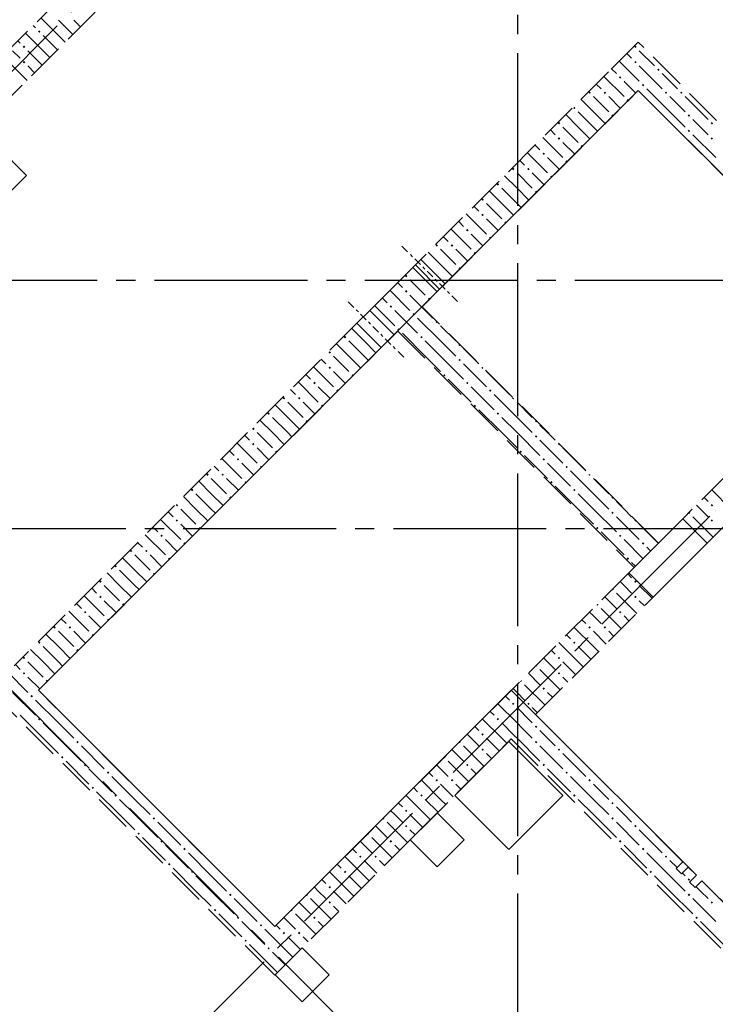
# Model space of a CAD drawing. Header units: millimetres. Extents: x 0 to 42908, y 0 to 59400.
# Tile 12 of 29: x 19218 to 22859, y 22040 to 27195. Entities that reach past the tile are written whole.
import ezdxf

# ---------------------------------------------------------------- set-up
doc = ezdxf.new("R2010")
doc.units = ezdxf.units.MM
doc.linetypes.add('______2', pattern=[270, 200, -70])
doc.linetypes.add('______5', pattern=[1100, 800, -100, 100, -100])
doc.layers.add('ЖБ Перекрытие верхний уровень', color=7, linetype='Continuous', lineweight=25, true_color=0xe0e0ff)
doc.layers.add('ЖБ Стена верхний уровень', color=7, linetype='Continuous', lineweight=25, true_color=0x006e00)
doc.layers.add('Макрос окна_ макрос двери', color=7, linetype='Continuous', lineweight=18)
doc.layers.add('Оси', color=40, linetype='______5', lineweight=18)

msp = doc.modelspace()

# ---------------------------------------------------------------- hatches: boundary and pattern name
at = {"layer": 'ЖБ Стена верхний уровень', "linetype": 'Continuous', "lineweight": 18, "transparency": 33554687}
for points in [[(19314.5, 27133.1), (19321, 27139.6), (19327.4, 27133.1), (19321, 27126.6)], [(19234.5, 27053.1), (19240.9, 27059.6), (19247.4, 27053.1), (19240.9, 27046.6)], [(22434.5, 27053.1), (22440.9, 27059.6), (22447.4, 27053.1), (22440.9, 27046.6)], [(19234.5, 26973.1), (19240.9, 26979.6), (19247.4, 26973.1), (19240.9, 26966.6)], [(22434.5, 26973.1), (22440.9, 26979.6), (22447.4, 26973.1), (22440.9, 26966.6)], [(22554.4, 26933.1), (22560.9, 26939.6), (22567.4, 26933.1), (22560.9, 26926.6)], [(22354.4, 26893.1), (22360.9, 26899.6), (22367.4, 26893.1), (22360.9, 26886.6)], [(22474.5, 26853.1), (22481, 26859.6), (22487.5, 26853.1), (22481, 26846.6)], [(22194.5, 26813.1), (22201, 26819.6), (22207.5, 26813.1), (22201, 26806.6)], [(22274.5, 26813.1), (22281, 26819.6), (22287.5, 26813.1), (22281, 26806.6)], [(22594.5, 26813.1), (22601, 26819.6), (22607.5, 26813.1), (22601, 26806.6)], [(22674.5, 26813.1), (22681, 26819.6), (22687.5, 26813.1), (22681, 26806.6)], [(22394.5, 26773.1), (22401, 26779.6), (22406.2, 26774.3), (22399.7, 26767.8)], [(22114.5, 26733.1), (22121, 26739.6), (22127.4, 26733.1), (22121, 26726.6)], [(22034.5, 26653.1), (22040.9, 26659.6), (22047.4, 26653.1), (22040.9, 26646.6)], [(22314.5, 26693.1), (22321, 26699.6), (22326.2, 26694.3), (22319.7, 26687.8)], [(22714.5, 26693.1), (22721, 26699.6), (22727.4, 26693.1), (22721, 26686.6)], [(22834.5, 26653.1), (22840.9, 26659.6), (22847.4, 26653.1), (22840.9, 26646.6)], [(22714.5, 26613.1), (22721, 26619.6), (22727.4, 26613.1), (22721, 26606.6)], [(22034.5, 26573.1), (22040.9, 26579.6), (22047.4, 26573.1), (22040.9, 26566.6)], [(22834.5, 26573.1), (22840.9, 26579.6), (22847.4, 26573.1), (22840.9, 26566.6)], [(21954.4, 26493.1), (21960.9, 26499.6), (21967.4, 26493.1), (21960.9, 26486.6)], [(22154.4, 26533.1), (22160.9, 26539.6), (22166.2, 26534.3), (22159.7, 26527.8)], [(22074.5, 26453.1), (22081, 26459.6), (22086.2, 26454.3), (22079.7, 26447.9)], [(21794.5, 26413.1), (21801, 26419.6), (21807.5, 26413.1), (21801, 26406.6)], [(21874.5, 26413.1), (21881, 26419.6), (21887.5, 26413.1), (21881, 26406.6)], [(21994.5, 26373.1), (22001, 26379.6), (22006.2, 26374.3), (21999.7, 26367.8)], [(21714.5, 26333.1), (21721, 26339.6), (21727.4, 26333.1), (21721, 26326.6)], [(21914.5, 26293.1), (21921, 26299.6), (21926.2, 26294.3), (21919.7, 26287.8)], [(21634.5, 26253.1), (21640.9, 26259.6), (21647.4, 26253.1), (21640.9, 26246.6)], [(21634.5, 26173.1), (21640.9, 26179.6), (21647.4, 26173.1), (21640.9, 26166.6)], [(21754.4, 26133.1), (21760.9, 26139.6), (21766.2, 26134.3), (21759.7, 26127.8)], [(21554.4, 26093.1), (21560.9, 26099.6), (21567.4, 26093.1), (21560.9, 26086.6)], [(21674.5, 26053.1), (21681, 26059.6), (21686.2, 26054.3), (21679.7, 26047.9)], [(21394.5, 26013.1), (21401, 26019.6), (21407.5, 26013.1), (21401, 26006.6)], [(21474.5, 26013.1), (21481, 26019.6), (21487.5, 26013.1), (21481, 26006.6)], [(21319.2, 25937.9), (21321, 25939.6), (21327.4, 25933.1), (21325.7, 25931.4)], [(21594.5, 25973.1), (21601, 25979.6), (21606.2, 25974.3), (21599.7, 25967.8)], [(21514.5, 25893.1), (21521, 25899.6), (21526.2, 25894.3), (21519.7, 25887.8)], [(21234.5, 25853.1), (21240.9, 25859.6), (21247.4, 25853.1), (21240.9, 25846.6)], [(21234.5, 25773.1), (21239, 25777.7), (21245.5, 25771.2), (21240.9, 25766.6)], [(21239, 25777.7), (21240.9, 25779.6), (21247.4, 25773.1), (21245.5, 25771.2)], [(21354.4, 25733.1), (21360.9, 25739.6), (21366.2, 25734.4), (21359.7, 25727.9)], [(21154.4, 25693.1), (21160.9, 25699.6), (21167.4, 25693.1), (21160.9, 25686.6)], [(21274.5, 25653.1), (21281, 25659.6), (21287.5, 25653.1), (21281, 25646.6)], [(21194.5, 25573.1), (21201, 25579.6), (21207.5, 25573.1), (21201, 25566.6)], [(21394.5, 25613.1), (21399, 25617.7), (21405.5, 25611.2), (21401, 25606.6)], [(20914.5, 25533.1), (20921, 25539.6), (20927.4, 25533.1), (20921, 25526.6)], [(21314.5, 25533.1), (21321, 25539.6), (21327.4, 25533.1), (21321, 25526.6)], [(21514.5, 25493.1), (21519, 25497.7), (21525.5, 25491.2), (21521, 25486.6)], [(20834.5, 25453.1), (20840.9, 25459.6), (20847.4, 25453.1), (20840.9, 25446.6)], [(21514.5, 25413.1), (21521, 25419.6), (21527.4, 25413.1), (21521, 25406.6)], [(20834.5, 25373.1), (20840.9, 25379.6), (20847.4, 25373.1), (20840.9, 25366.6)], [(21634.5, 25373.1), (21639, 25377.7), (21645.5, 25371.2), (21640.9, 25366.6)], [(20954.4, 25333.1), (20960.9, 25339.6), (20966.2, 25334.4), (20959.7, 25327.8)], [(21434.5, 25333.1), (21440.9, 25339.6), (21447.4, 25333.1), (21440.9, 25326.6)], [(20754.4, 25293.1), (20760.9, 25299.6), (20767.4, 25293.1), (20760.9, 25286.6)], [(21554.4, 25293.1), (21560.9, 25299.6), (21567.4, 25293.1), (21560.9, 25286.6)], [(20594.5, 25213.1), (20601, 25219.6), (20607.5, 25213.1), (20601, 25206.6)], [(20674.5, 25213.1), (20681, 25219.6), (20687.5, 25213.1), (20681, 25206.6)], [(20874.5, 25253.1), (20881, 25259.6), (20886.2, 25254.3), (20879.7, 25247.9)], [(21674.5, 25253.1), (21681, 25259.6), (21687.5, 25253.1), (21681, 25246.6)], [(21794.5, 25213.1), (21799, 25217.7), (21805.5, 25211.2), (21801, 25206.6)], [(20794.5, 25173.1), (20801, 25179.6), (20806.2, 25174.3), (20799.7, 25167.8)], [(21594.5, 25173.1), (21601, 25179.6), (21607.5, 25173.1), (21601, 25166.6)], [(20514.5, 25133.1), (20521, 25139.6), (20527.4, 25133.1), (20521, 25126.6)], [(21714.5, 25133.1), (21721, 25139.6), (21727.4, 25133.1), (21721, 25126.6)], [(20434.5, 25053.1), (20440.9, 25059.6), (20447.4, 25053.1), (20440.9, 25046.6)], [(20714.5, 25093.1), (20721, 25099.6), (20726.2, 25094.3), (20719.7, 25087.8)], [(21914.5, 25093.1), (21919, 25097.7), (21925.5, 25091.2), (21921, 25086.6)], [(21914.5, 25013.1), (21921, 25019.6), (21927.4, 25013.1), (21921, 25006.6)], [(20434.5, 24973.1), (20440.9, 24979.6), (20447.4, 24973.1), (20440.9, 24966.6)], [(22034.5, 24973.1), (22039, 24977.7), (22045.5, 24971.2), (22040.9, 24966.6)], [(20554.4, 24933.1), (20560.9, 24939.6), (20566.2, 24934.4), (20559.7, 24927.8)], [(21834.5, 24933.1), (21840.9, 24939.6), (21847.4, 24933.1), (21840.9, 24926.6)], [(20354.4, 24893.1), (20360.9, 24899.6), (20367.4, 24893.1), (20360.9, 24886.6)], [(20474.5, 24853.1), (20481, 24859.6), (20486.2, 24854.3), (20479.7, 24847.9)], [(21954.4, 24893.1), (21960.9, 24899.6), (21967.4, 24893.1), (21960.9, 24886.6)], [(22074.5, 24853.1), (22081, 24859.6), (22087.5, 24853.1), (22081, 24846.6)], [(20194.5, 24813.1), (20201, 24819.6), (20207.5, 24813.1), (20201, 24806.6)], [(20274.5, 24813.1), (20281, 24819.6), (20287.5, 24813.1), (20281, 24806.6)], [(22194.5, 24813.1), (22199, 24817.7), (22205.5, 24811.2), (22201, 24806.6)], [(20394.5, 24773.1), (20401, 24779.6), (20406.2, 24774.3), (20399.7, 24767.8)], [(21994.5, 24773.1), (22001, 24779.6), (22007.5, 24773.1), (22001, 24766.6)], [(20114.5, 24733.1), (20121, 24739.6), (20127.4, 24733.1), (20121, 24726.6)], [(20314.5, 24693.1), (20321, 24699.6), (20326.2, 24694.3), (20319.7, 24687.8)], [(22114.5, 24733.1), (22121, 24739.6), (22127.4, 24733.1), (22121, 24726.6)], [(22314.5, 24693.1), (22319, 24697.7), (22325.5, 24691.2), (22321, 24686.6)], [(20034.5, 24653.1), (20040.9, 24659.6), (20047.4, 24653.1), (20040.9, 24646.6)], [(22834.5, 24653.1), (22840.9, 24659.6), (22847.4, 24653.1), (22840.9, 24646.6)], [(22314.5, 24613.1), (22321, 24619.6), (22327.4, 24613.1), (22321, 24606.6)], [(22723.7, 24616.9), (22727.4, 24613.1), (22721, 24606.6), (22717.2, 24610.4)], [(20034.5, 24573.1), (20040.9, 24579.6), (20047.4, 24573.1), (20040.9, 24566.6)], [(22434.5, 24573.1), (22439, 24577.7), (22445.5, 24571.2), (22440.9, 24566.6)], [(22834.5, 24573.1), (22840.9, 24579.6), (22847.4, 24573.1), (22840.9, 24566.6)], [(19954.4, 24493.1), (19960.9, 24499.6), (19967.4, 24493.1), (19960.9, 24486.6)], [(20154.4, 24533.1), (20160.9, 24539.6), (20166.2, 24534.4), (20159.7, 24527.8)], [(22234.5, 24533.1), (22240.9, 24539.6), (22247.4, 24533.1), (22240.9, 24526.6)], [(22354.4, 24493.1), (22360.9, 24499.6), (22367.4, 24493.1), (22360.9, 24486.6)], [(20074.5, 24453.1), (20081, 24459.6), (20086.2, 24454.3), (20079.7, 24447.9)], [(22474.5, 24453.1), (22481, 24459.6), (22487.5, 24453.1), (22481, 24446.6)], [(19794.5, 24413.1), (19801, 24419.6), (19807.5, 24413.1), (19801, 24406.6)], [(19874.5, 24413.1), (19881, 24419.6), (19887.5, 24413.1), (19881, 24406.6)], [(19714.5, 24333.1), (19721, 24339.6), (19727.4, 24333.1), (19721, 24326.6)], [(19994.5, 24373.1), (20001, 24379.6), (20006.2, 24374.3), (19999.7, 24367.8)], [(22394.5, 24373.1), (22401, 24379.6), (22407.5, 24373.1), (22401, 24366.6)], [(19914.5, 24293.1), (19921, 24299.6), (19926.2, 24294.3), (19919.7, 24287.8)], [(19634.5, 24253.1), (19640.9, 24259.6), (19647.4, 24253.1), (19640.9, 24246.6)], [(22434.5, 24253.1), (22440.9, 24259.6), (22447.4, 24253.1), (22440.9, 24246.6)], [(19634.5, 24173.1), (19640.9, 24179.6), (19647.4, 24173.1), (19640.9, 24166.6)], [(22323.7, 24216.9), (22327.4, 24213.1), (22321, 24206.6), (22317.2, 24210.4)], [(22434.5, 24173.1), (22440.9, 24179.6), (22447.4, 24173.1), (22440.9, 24166.6)], [(19754.4, 24133.1), (19760.9, 24139.6), (19766.2, 24134.4), (19759.7, 24127.9)], [(22243.7, 24136.9), (22247.4, 24133.1), (22240.9, 24126.6), (22237.2, 24130.4)], [(19554.4, 24093.1), (19560.9, 24099.6), (19567.4, 24093.1), (19560.9, 24086.6)], [(22354.4, 24093.1), (22360.9, 24099.6), (22367.4, 24093.1), (22360.9, 24086.6)], [(19674.5, 24053.1), (19681, 24059.6), (19686.2, 24054.3), (19679.7, 24047.9)], [(19394.5, 24013.1), (19401, 24019.6), (19407.5, 24013.1), (19401, 24006.6)], [(19474.5, 24013.1), (19481, 24019.6), (19487.5, 24013.1), (19481, 24006.6)], [(19594.5, 23973.1), (19601, 23979.6), (19606.2, 23974.4), (19599.7, 23967.8)], [(22194.5, 24013.1), (22201, 24019.6), (22207.5, 24013.1), (22201, 24006.6)], [(22274.5, 24013.1), (22281, 24019.6), (22287.5, 24013.1), (22281, 24006.6)], [(19314.5, 23933.1), (19321, 23939.6), (19327.4, 23933.1), (19321, 23926.6)], [(22114.5, 23933.1), (22121, 23939.6), (22127.4, 23933.1), (22121, 23926.6)], [(19514.5, 23893.1), (19521, 23899.6), (19526.2, 23894.3), (19519.7, 23887.9)], [(19234.5, 23853.1), (19240.9, 23859.6), (19247.4, 23853.1), (19240.9, 23846.6)], [(22034.5, 23853.1), (22040.9, 23859.6), (22047.4, 23853.1), (22040.9, 23846.6)], [(19234.5, 23773.1), (19240.9, 23779.6), (19247.4, 23773.1), (19240.9, 23766.6)], [(21923.7, 23816.9), (21927.4, 23813.1), (21921, 23806.6), (21917.2, 23810.4)], [(22034.5, 23773.1), (22040.9, 23779.6), (22047.4, 23773.1), (22040.9, 23766.6)], [(19354.4, 23733.1), (19360.9, 23739.6), (19366.2, 23734.4), (19359.7, 23727.9)], [(21843.7, 23736.9), (21847.4, 23733.1), (21840.9, 23726.6), (21837.2, 23730.4)], [(21954.4, 23693.1), (21960.9, 23699.6), (21967.4, 23693.1), (21960.9, 23686.6)], [(19274.5, 23653.1), (19281, 23659.6), (19287.5, 23653.1), (19281, 23646.6)], [(21794.5, 23613.1), (21801, 23619.6), (21807.5, 23613.1), (21801, 23606.6)], [(21874.5, 23613.1), (21881, 23619.6), (21887.5, 23613.1), (21881, 23606.6)], [(19314.5, 23533.1), (19321, 23539.6), (19327.4, 23533.1), (19321, 23526.6)], [(21714.5, 23533.1), (21721, 23539.6), (21727.4, 23533.1), (21721, 23526.6)], [(21634.5, 23453.1), (21640.9, 23459.6), (21647.4, 23453.1), (21640.9, 23446.6)], [(21914.5, 23493.1), (21921, 23499.6), (21927.4, 23493.1), (21921, 23486.6)], [(19514.5, 23413.1), (19521, 23419.6), (19527.4, 23413.1), (19521, 23406.6)], [(21523.7, 23416.9), (21527.4, 23413.1), (21521, 23406.6), (21517.2, 23410.4)], [(21914.5, 23413.1), (21921, 23419.6), (21927.4, 23413.1), (21921, 23406.6)], [(21634.5, 23373.1), (21640.9, 23379.6), (21647.4, 23373.1), (21640.9, 23366.6)], [(22034.5, 23373.1), (22040.9, 23379.6), (22047.4, 23373.1), (22040.9, 23366.6)], [(19434.5, 23333.1), (19440.9, 23339.6), (19447.4, 23333.1), (19440.9, 23326.6)], [(21443.7, 23336.9), (21447.4, 23333.1), (21440.9, 23326.6), (21437.2, 23330.4)], [(19554.4, 23293.1), (19560.9, 23299.6), (19567.4, 23293.1), (19560.9, 23286.6)], [(19674.5, 23253.1), (19681, 23259.6), (19687.5, 23253.1), (19681, 23246.6)], [(21554.4, 23293.1), (21560.9, 23299.6), (21567.4, 23293.1), (21560.9, 23286.6)], [(21954.4, 23293.1), (21960.9, 23299.6), (21967.4, 23293.1), (21960.9, 23286.6)], [(22074.5, 23253.1), (22081, 23259.6), (22087.5, 23253.1), (22081, 23246.6)], [(21394.5, 23213.1), (21401, 23219.6), (21407.5, 23213.1), (21401, 23206.6)], [(21474.5, 23213.1), (21481, 23219.6), (21487.5, 23213.1), (21481, 23206.6)], [(22194.5, 23213.1), (22201, 23219.6), (22207.5, 23213.1), (22201, 23206.6)], [(19594.5, 23173.1), (19601, 23179.6), (19607.5, 23173.1), (19601, 23166.6)], [(19714.5, 23133.1), (19721, 23139.6), (19727.4, 23133.1), (19721, 23126.6)], [(21314.5, 23133.1), (21321, 23139.6), (21327.4, 23133.1), (21321, 23126.6)], [(22114.5, 23133.1), (22121, 23139.6), (22127.4, 23133.1), (22121, 23126.6)], [(22314.5, 23093.1), (22321, 23099.6), (22327.4, 23093.1), (22321, 23086.6)], [(21234.5, 23053.1), (21240.9, 23059.6), (21247.4, 23053.1), (21240.9, 23046.6)], [(19914.5, 23013.1), (19921, 23019.6), (19927.4, 23013.1), (19921, 23006.6)], [(21123.7, 23016.9), (21127.4, 23013.1), (21121, 23006.6), (21117.2, 23010.4)], [(22314.5, 23013.1), (22321, 23019.6), (22327.4, 23013.1), (22321, 23006.6)], [(21234.5, 22973.1), (21240.9, 22979.6), (21247.4, 22973.1), (21240.9, 22966.6)], [(22434.5, 22973.1), (22440.9, 22979.6), (22447.4, 22973.1), (22440.9, 22966.6)], [(19834.5, 22933.1), (19840.9, 22939.6), (19847.4, 22933.1), (19840.9, 22926.6)], [(19954.4, 22893.1), (19960.9, 22899.6), (19967.4, 22893.1), (19960.9, 22886.6)], [(21043.7, 22936.9), (21047.4, 22933.1), (21040.9, 22926.6), (21037.2, 22930.4)], [(21154.4, 22893.1), (21160.9, 22899.6), (21167.4, 22893.1), (21160.9, 22886.6)], [(22354.4, 22893.1), (22360.9, 22899.6), (22367.4, 22893.1), (22360.9, 22886.6)], [(20074.5, 22853.1), (20081, 22859.6), (20087.5, 22853.1), (20081, 22846.6)], [(22474.5, 22853.1), (22481, 22859.6), (22487.5, 22853.1), (22481, 22846.6)], [(20994.5, 22813.1), (21001, 22819.6), (21007.5, 22813.1), (21001, 22806.6)], [(21074.5, 22813.1), (21081, 22819.6), (21087.5, 22813.1), (21081, 22806.6)], [(22594.5, 22813.1), (22601, 22819.6), (22607.5, 22813.1), (22601, 22806.6)], [(19994.5, 22773.1), (20001, 22779.6), (20007.5, 22773.1), (20001, 22766.6)], [(20114.5, 22733.1), (20121, 22739.6), (20127.4, 22733.1), (20121, 22726.6)], [(20914.5, 22733.1), (20921, 22739.6), (20927.4, 22733.1), (20921, 22726.6)], [(22514.5, 22733.1), (22521, 22739.6), (22527.4, 22733.1), (22521, 22726.6)], [(22714.5, 22693.1), (22721, 22699.6), (22727.4, 22693.1), (22721, 22686.6)], [(20834.5, 22653.1), (20840.9, 22659.6), (20847.4, 22653.1), (20840.9, 22646.6)], [(20314.5, 22613.1), (20321, 22619.6), (20327.4, 22613.1), (20321, 22606.6)], [(20723.7, 22616.9), (20727.4, 22613.1), (20721, 22606.6), (20717.2, 22610.4)], [(22714.5, 22613.1), (22721, 22619.6), (22727.4, 22613.1), (22721, 22606.6)], [(20234.5, 22533.1), (20240.9, 22539.6), (20247.4, 22533.1), (20240.9, 22526.6)], [(20643.7, 22536.9), (20647.4, 22533.1), (20640.9, 22526.6), (20637.2, 22530.4)], [(20834.5, 22573.1), (20840.9, 22579.6), (20847.4, 22573.1), (20840.9, 22566.6)], [(22834.5, 22573.1), (22840.9, 22579.6), (22847.4, 22573.1), (22840.9, 22566.6)], [(20354.4, 22493.1), (20360.9, 22499.6), (20367.4, 22493.1), (20360.9, 22486.6)], [(20754.4, 22493.1), (20760.9, 22499.6), (20767.4, 22493.1), (20760.9, 22486.6)], [(22754.4, 22493.1), (22760.9, 22499.6), (22767.4, 22493.1), (22760.9, 22486.6)], [(20474.5, 22453.1), (20481, 22459.6), (20487.5, 22453.1), (20481, 22446.6)], [(20394.5, 22373.1), (20401, 22379.6), (20407.5, 22373.1), (20401, 22366.6)], [(20594.5, 22413.1), (20601, 22419.6), (20607.5, 22413.1), (20601, 22406.6)], [(20674.5, 22413.1), (20681, 22419.6), (20687.5, 22413.1), (20681, 22406.6)], [(20514.5, 22333.1), (20521, 22339.6), (20527.4, 22333.1), (20521, 22326.6)]]:
    msp.add_hatch(color=7, dxfattribs=at).paths.add_polyline_path(points, flags=16)

# ---------------------------------------------------------------- linework, layer by layer
at = {"layer": 'ЖБ Перекрытие верхний уровень', "color": 7, "linetype": 'Continuous', "lineweight": 18, "transparency": 33554687}
for p, q in [((22455.7, 26823.8), (19316.1, 23684.2)), ((23693.1, 25586.4), (22455.7, 26823.8)), ((19254, 26379.8), (19006.5, 26627.3)), ((18688.3, 25814.1), (19254, 26379.8)), ((19316.1, 23684.2), (20553.6, 22446.8)), ((20553.6, 22446.8), (21791, 23684.2)), ((21791, 23684.2), (21918.3, 23557)), ((21918.3, 23557), (22759.7, 22715.5)), ((21778.7, 23416.7), (21495.8, 23133.9)), ((22061.5, 23133.9), (21778.7, 23416.7)), ((21495.8, 23133.9), (21778.7, 22851.1)), ((21778.7, 22851.1), (22061.5, 23133.9)), ((21403.9, 23042), (21262.5, 22900.6)), ((21545.3, 22900.6), (21403.9, 23042)), ((21262.5, 22900.6), (21403.9, 22759.1)), ((21403.9, 22759.1), (21545.3, 22900.6)), ((22759.7, 22715.5), (22724.4, 22680.2)), ((22752.7, 22651.9), (22788, 22687.2)), ((22788, 22687.2), (23700.2, 21775.1)), ((22724.4, 22680.2), (22752.7, 22651.9)), ((20696.8, 22334.9), (20555.4, 22193.4)), ((20838.2, 22193.4), (20696.8, 22334.9)), ((20555.4, 22193.4), (20696.8, 22052)), ((20696.8, 22052), (20838.2, 22193.4))]:
    msp.add_line(p, q, dxfattribs=at)
at = {"layer": 'ЖБ Стена верхний уровень', "color": 251, "linetype": '______2', "lineweight": 13, "true_color": 0x656565, "transparency": 33554687}
for p, q in [((23650.7, 31526.1), (17435.2, 25310.6)), ((17562.5, 25183.3), (23778, 31398.8)), ((22455.7, 27078.4), (22300.1, 26922.8)), ((23820.4, 25713.6), (22455.7, 27078.4)), ((22300.1, 26922.8), (21317.2, 25939.9)), ((21444.5, 25812.6), (22455.7, 26823.8)), ((22455.7, 26823.8), (23693.1, 25586.4)), ((21444.5, 25812.6), (21317.2, 25939.9)), ((21444.5, 25812.6), (21317.2, 25939.9)), ((21289, 25911.6), (21197, 25819.7)), ((21289, 25911.6), (21416.2, 25784.4)), ((21289, 25911.6), (21416.2, 25784.4)), ((21197, 25819.7), (21069.8, 25692.4)), ((21324.3, 25692.4), (21416.2, 25784.4)), ((21069.8, 25692.4), (21050.3, 25673)), ((22561.7, 24455), (21324.3, 25692.4)), ((21177.6, 25545.7), (21050.3, 25673)), ((20983.1, 25605.8), (19188.9, 23811.5)), ((20983.1, 25605.8), (21110.4, 25478.5)), ((23693.1, 25586.4), (22689, 24582.3)), ((21177.6, 25545.7), (21197, 25565.1)), ((21197, 25565.1), (22434.5, 24327.7)), ((19316.1, 23684.2), (21110.4, 25478.5)), ((22816.3, 24455), (23820.4, 25459.1)), ((22816.3, 24455), (22689, 24582.3)), ((22434.5, 24327.7), (22561.7, 24455)), ((22406.2, 24299.4), (20553.6, 22446.8)), ((22406.2, 24299.4), (22533.5, 24172.1)), ((21918.3, 23557), (22533.5, 24172.1)), ((19061.6, 23684.2), (20426.3, 22319.5)), ((20553.6, 22446.8), (19316.1, 23684.2)), ((22689, 22786.2), (21918.3, 23557)), ((20553.6, 22192.2), (21791, 23429.7)), ((21791, 23429.7), (23572.9, 21647.8)), ((22689, 22786.2), (22653.7, 22750.9)), ((22653.7, 22750.9), (22682, 22722.6)), ((22682, 22722.6), (22717.3, 22757.9)), ((22759.7, 22715.5), (22717.3, 22757.9)), ((22759.7, 22715.5), (22724.4, 22680.2)), ((22752.7, 22651.9), (22788, 22687.2)), ((23700.2, 21775.1), (22788, 22687.2)), ((22724.4, 22680.2), (22752.7, 22651.9)), ((20426.3, 22319.5), (20553.6, 22192.2))]:
    msp.add_line(p, q, dxfattribs=at)
at = {"layer": 'ЖБ Стена верхний уровень', "color": 9, "linetype": 'Continuous', "lineweight": 18, "true_color": 0xc7c7c7, "transparency": 33554687}
for p, q in [((19421, 27113.1), (19329.4, 27204.7)), ((19421, 27193.1), (19496.6, 27117.4)), ((19501, 27193.1), (19536.6, 27157.4)), ((19340.9, 27033.1), (19249.4, 27124.7)), ((19289.4, 27164.7), (19301, 27153.1)), ((19209.4, 27084.7), (19221, 27073.1)), ((19340.9, 27113.1), (19416.6, 27037.4)), ((19421, 27113.1), (19456.6, 27077.4)), ((19221, 26993.1), (19181, 27033.1)), ((19260.9, 27033.1), (19336.6, 26957.4)), ((19340.9, 27033.1), (19376.6, 26997.4)), ((22421, 26993.1), (22395.7, 27018.4)), ((22460.9, 27033.1), (22540.9, 26953.1)), ((19140.9, 26993.1), (19256.6, 26877.4)), ((22355.7, 26978.4), (22460.9, 26873.1)), ((19260.9, 26953.1), (19296.6, 26917.4)), ((22315.7, 26938.4), (22340.9, 26913.1)), ((22460.9, 26953.1), (22581, 26833.1)), ((22621, 26873.1), (22581, 26913.1)), ((22275.7, 26898.4), (22381, 26793.1)), ((22381, 26873.1), (22385.8, 26868.3)), ((22385.8, 26868.3), (22443, 26811.1)), ((22660.9, 26833.1), (22621, 26873.1)), ((22260.9, 26833.1), (22235.7, 26858.4)), ((22621, 26713.1), (22501, 26833.1)), ((22221, 26713.1), (22155.7, 26778.4)), ((22221, 26793.1), (22301, 26713.1)), ((22301, 26793.1), (22363, 26731.1)), ((22621, 26793.1), (22701, 26713.1)), ((22701, 26793.1), (22821, 26673.1)), ((22140.9, 26713.1), (22221, 26633.1)), ((22221, 26713.1), (22283, 26651.1)), ((22621, 26713.1), (22701, 26633.1)), ((22140.9, 26633.1), (22075.7, 26698.4)), ((22781, 26633.1), (22740.9, 26673.1)), ((22021, 26593.1), (21995.7, 26618.4)), ((22060.9, 26633.1), (22140.9, 26553.1)), ((22140.9, 26633.1), (22203, 26571.1)), ((22221, 26633.1), (22243, 26611.1)), ((22821, 26593.1), (22781, 26633.1)), ((21955.7, 26578.4), (22060.9, 26473.1)), ((22060.9, 26553.1), (22123, 26491.1)), ((22740.9, 26593.1), (22860.9, 26473.1)), ((21915.7, 26538.4), (21940.9, 26513.1)), ((21860.9, 26433.1), (21835.7, 26458.4)), ((21875.7, 26498.4), (21981, 26393.1)), ((21981, 26473.1), (22043, 26411.1)), ((21821, 26313.1), (21755.7, 26378.4)), ((21821, 26393.1), (21901, 26313.1)), ((21901, 26393.1), (21963, 26331.1)), ((21740.9, 26233.1), (21675.7, 26298.4)), ((21740.9, 26313.1), (21821, 26233.1)), ((21821, 26313.1), (21883, 26251.1)), ((21621, 26193.1), (21595.7, 26218.4)), ((21660.9, 26233.1), (21740.9, 26153.1)), ((21740.9, 26233.1), (21803, 26171.1)), ((21821, 26233.1), (21843, 26211.1)), ((21515.7, 26138.4), (21540.9, 26113.1)), ((21555.7, 26178.4), (21660.9, 26073.1)), ((21660.9, 26153.1), (21723, 26091.1)), ((21475.7, 26098.4), (21581, 25993.1)), ((21460.9, 26033.1), (21435.7, 26058.4)), ((21581, 26073.1), (21643, 26011.1)), ((21421, 25993.1), (21501, 25913.1)), ((21501, 25993.1), (21563, 25931.1)), ((21421, 25913.1), (21355.7, 25978.4)), ((21340.9, 25833.1), (21275.7, 25898.4)), ((21421, 25913.1), (21483, 25851.1)), ((21260.9, 25833.1), (21340.9, 25753.1)), ((21340.9, 25833.1), (21403, 25771.1)), ((21155.7, 25778.4), (21260.9, 25673.1)), ((21221, 25793.1), (21195.7, 25818.4)), ((21115.7, 25738.4), (21140.9, 25713.1)), ((21260.9, 25753.1), (21381, 25633.1)), ((21075.7, 25698.4), (21181, 25593.1)), ((21181, 25673.1), (21301, 25553.1)), ((21421, 25513.1), (21301, 25633.1)), ((21021, 25513.1), (20955.7, 25578.4)), ((21421, 25593.1), (21501, 25513.1)), ((21340.9, 25433.1), (21221, 25553.1)), ((20940.9, 25433.1), (20875.7, 25498.4)), ((20940.9, 25513.1), (21021, 25433.1)), ((21021, 25513.1), (21083, 25451.1)), ((21340.9, 25513.1), (21421, 25433.1)), ((21421, 25513.1), (21501, 25433.1)), ((21581, 25433.1), (21540.9, 25473.1)), ((20821, 25393.1), (20795.7, 25418.4)), ((20860.9, 25433.1), (20940.9, 25353.1)), ((20940.9, 25433.1), (21003, 25371.1)), ((21021, 25433.1), (21043, 25411.1)), ((21340.9, 25433.1), (21421, 25353.1)), ((21421, 25433.1), (21540.9, 25313.1)), ((21621, 25393.1), (21581, 25433.1)), ((20755.7, 25378.4), (20860.9, 25273.1)), ((21540.9, 25393.1), (21660.9, 25273.1)), ((20715.7, 25338.4), (20740.9, 25313.1)), ((20860.9, 25353.1), (20923, 25291.1)), ((21460.9, 25313.1), (21581, 25193.1)), ((21660.9, 25353.1), (21781, 25233.1)), ((20675.7, 25298.4), (20781, 25193.1)), ((20781, 25273.1), (20843, 25211.1)), ((21581, 25273.1), (21701, 25153.1)), ((20660.9, 25233.1), (20635.7, 25258.4)), ((21821, 25113.1), (21701, 25233.1)), ((20621, 25113.1), (20555.7, 25178.4)), ((20621, 25193.1), (20701, 25113.1)), ((20701, 25193.1), (20763, 25131.1)), ((21821, 25193.1), (21901, 25113.1)), ((20540.9, 25113.1), (20621, 25033.1)), ((20621, 25113.1), (20683, 25051.1)), ((21740.9, 25033.1), (21621, 25153.1)), ((21740.9, 25113.1), (21821, 25033.1)), ((21821, 25113.1), (21901, 25033.1)), ((20540.9, 25033.1), (20475.7, 25098.4)), ((21981, 25033.1), (21940.9, 25073.1)), ((20421, 24993.1), (20395.7, 25018.4)), ((20460.9, 25033.1), (20540.9, 24953.1)), ((20540.9, 25033.1), (20603, 24971.1)), ((20621, 25033.1), (20643, 25011.1)), ((21740.9, 25033.1), (21821, 24953.1)), ((21821, 25033.1), (21940.9, 24913.1)), ((22021, 24993.1), (21981, 25033.1)), ((20355.7, 24978.4), (20460.9, 24873.1)), ((20460.9, 24953.1), (20523, 24891.1)), ((21940.9, 24993.1), (22060.9, 24873.1)), ((22060.9, 24953.1), (22181, 24833.1)), ((20315.7, 24938.4), (20340.9, 24913.1)), ((21860.9, 24913.1), (21981, 24793.1)), ((20260.9, 24833.1), (20235.7, 24858.4)), ((20275.7, 24898.4), (20381, 24793.1)), ((20381, 24873.1), (20443, 24811.1)), ((21981, 24873.1), (22101, 24753.1)), ((22221, 24713.1), (22101, 24833.1)), ((20221, 24713.1), (20155.7, 24778.4)), ((20221, 24793.1), (20301, 24713.1)), ((20301, 24793.1), (20363, 24731.1)), ((22140.9, 24633.1), (22021, 24753.1)), ((22221, 24793.1), (22301, 24713.1)), ((20140.9, 24633.1), (20075.7, 24698.4)), ((20140.9, 24713.1), (20221, 24633.1)), ((20221, 24713.1), (20283, 24651.1)), ((22140.9, 24713.1), (22221, 24633.1)), ((22221, 24713.1), (22301, 24633.1)), ((22940.9, 24633.1), (22840.4, 24733.7)), ((22381, 24633.1), (22340.9, 24673.1)), ((22781, 24633.1), (22760.4, 24653.7)), ((22800.4, 24693.7), (22821, 24673.1)), ((20021, 24593.1), (19995.7, 24618.4)), ((20060.9, 24633.1), (20140.9, 24553.1)), ((20140.9, 24633.1), (20203, 24571.1)), ((20221, 24633.1), (20243, 24611.1)), ((22140.9, 24633.1), (22221, 24553.1)), ((22221, 24633.1), (22340.9, 24513.1)), ((22340.9, 24593.1), (22460.9, 24473.1)), ((22421, 24593.1), (22381, 24633.1)), ((22740.9, 24593.1), (22847.7, 24486.4)), ((22821, 24593.1), (22781, 24633.1)), ((19955.7, 24578.4), (20060.9, 24473.1)), ((20060.9, 24553.1), (20123, 24491.1)), ((22460.9, 24553.1), (22560.4, 24453.7)), ((19875.7, 24498.4), (19981, 24393.1)), ((19915.7, 24538.4), (19940.9, 24513.1)), ((22260.9, 24513.1), (22381, 24393.1)), ((19860.9, 24433.1), (19835.7, 24458.4)), ((19981, 24473.1), (20043, 24411.1)), ((22381, 24473.1), (22480.4, 24373.7)), ((19821, 24393.1), (19901, 24313.1)), ((19901, 24393.1), (19963, 24331.1)), ((22520.4, 24413.7), (22501, 24433.1)), ((19821, 24313.1), (19755.7, 24378.4)), ((22440.4, 24333.7), (22421, 24353.1)), ((19740.9, 24233.1), (19675.7, 24298.4)), ((19740.9, 24313.1), (19821, 24233.1)), ((19821, 24313.1), (19883, 24251.1)), ((22400.4, 24293.7), (22421, 24273.1)), ((19660.9, 24233.1), (19740.9, 24153.1)), ((19740.9, 24233.1), (19803, 24171.1)), ((19821, 24233.1), (19843, 24211.1)), ((22381, 24233.1), (22360.4, 24253.7)), ((22421, 24193.1), (22381, 24233.1)), ((22460.9, 24233.1), (22527.7, 24166.4)), ((19621, 24193.1), (19595.7, 24218.4)), ((22340.9, 24193.1), (22447.7, 24086.4)), ((19515.7, 24138.4), (19540.9, 24113.1)), ((19555.7, 24178.4), (19660.9, 24073.1)), ((19660.9, 24153.1), (19723, 24091.1)), ((22280.4, 24173.7), (22340.9, 24113.1)), ((22460.9, 24153.1), (22487.7, 24126.4)), ((19475.7, 24098.4), (19581, 23993.1)), ((22221, 24073.1), (22200.4, 24093.7)), ((22260.9, 24113.1), (22367.7, 24006.4)), ((19460.9, 24033.1), (19435.7, 24058.4)), ((19581, 24073.1), (19643, 24011.1)), ((22160.4, 24053.7), (22181, 24033.1)), ((22260.9, 24033.1), (22221, 24073.1)), ((22381, 24073.1), (22407.7, 24046.4)), ((19421, 23913.1), (19355.7, 23978.4)), ((19421, 23993.1), (19501, 23913.1)), ((19501, 23993.1), (19563, 23931.1)), ((22080.4, 23973.7), (22101, 23953.1)), ((22221, 23913.1), (22120.4, 24013.7)), ((22221, 23993.1), (22287.7, 23926.4)), ((22301, 23993.1), (22327.7, 23966.4)), ((22140.9, 23833.1), (22040.4, 23933.7)), ((19340.9, 23833.1), (19275.7, 23898.4)), ((19340.9, 23913.1), (19421, 23833.1)), ((19421, 23913.1), (19483, 23851.1)), ((22000.4, 23893.7), (22021, 23873.1)), ((22140.9, 23913.1), (22207.7, 23846.4)), ((22221, 23913.1), (22247.7, 23886.4)), ((19221, 23793.1), (19195.7, 23818.4)), ((19260.9, 23833.1), (19340.9, 23753.1)), ((19340.9, 23833.1), (19403, 23771.1)), ((19421, 23833.1), (19443, 23811.1)), ((21981, 23833.1), (21960.4, 23853.7)), ((22021, 23793.1), (21981, 23833.1)), ((22060.9, 23833.1), (22127.7, 23766.4)), ((22140.9, 23833.1), (22167.7, 23806.4)), ((19155.7, 23778.4), (19260.9, 23673.1)), ((21880.4, 23773.7), (21940.9, 23713.1)), ((21940.9, 23793.1), (22047.7, 23686.4)), ((22060.9, 23753.1), (22087.7, 23726.4)), ((19181, 23673.1), (19301, 23553.1)), ((21821, 23673.1), (21800.4, 23693.7)), ((21860.9, 23633.1), (21821, 23673.1)), ((21860.9, 23713.1), (21967.7, 23606.4)), ((21981, 23673.1), (22007.7, 23646.4)), ((19421, 23513.1), (19301, 23633.1)), ((21821, 23513.1), (21720.4, 23613.7)), ((21760.4, 23653.7), (21781, 23633.1)), ((21680.4, 23573.7), (21701, 23553.1)), ((21821, 23593.1), (21887.7, 23526.4)), ((21901, 23593.1), (21927.7, 23566.4)), ((19340.9, 23433.1), (19221, 23553.1)), ((19340.9, 23513.1), (19421, 23433.1)), ((19421, 23513.1), (19501, 23433.1)), ((21740.9, 23433.1), (21640.4, 23533.7)), ((21740.9, 23513.1), (21807.7, 23446.4)), ((21821, 23513.1), (21847.7, 23486.4)), ((21887.7, 23526.4), (21901, 23513.1)), ((21600.4, 23493.7), (21621, 23473.1)), ((21847.7, 23486.4), (21901, 23433.1)), ((21981, 23433.1), (21940.9, 23473.1)), ((19340.9, 23433.1), (19421, 23353.1)), ((19421, 23433.1), (19540.9, 23313.1)), ((21581, 23433.1), (21560.4, 23453.7)), ((21621, 23393.1), (21581, 23433.1)), ((21660.9, 23433.1), (21727.7, 23366.4)), ((21740.9, 23433.1), (21767.7, 23406.4)), ((21807.7, 23446.4), (21821, 23433.1)), ((21821, 23433.1), (21940.9, 23313.1)), ((22021, 23393.1), (21981, 23433.1)), ((19540.9, 23393.1), (19660.9, 23273.1)), ((21480.4, 23373.7), (21540.9, 23313.1)), ((21540.9, 23393.1), (21647.7, 23286.4)), ((21940.9, 23393.1), (22060.9, 23273.1)), ((19460.9, 23313.1), (19581, 23193.1)), ((21460.9, 23313.1), (21567.7, 23206.4)), ((21660.9, 23353.1), (21687.7, 23326.4)), ((22060.9, 23353.1), (22181, 23233.1)), ((19581, 23273.1), (19701, 23153.1)), ((21360.4, 23253.7), (21381, 23233.1)), ((21421, 23273.1), (21400.4, 23293.7)), ((21460.9, 23233.1), (21421, 23273.1)), ((21581, 23273.1), (21607.7, 23246.4)), ((21981, 23273.1), (22101, 23153.1)), ((19821, 23113.1), (19701, 23233.1)), ((21421, 23113.1), (21320.4, 23213.7)), ((22221, 23113.1), (22101, 23233.1)), ((19740.9, 23033.1), (19621, 23153.1)), ((21280.4, 23173.7), (21301, 23153.1)), ((21421, 23193.1), (21487.7, 23126.4)), ((21501, 23193.1), (21527.7, 23166.4)), ((22221, 23193.1), (22301, 23113.1)), ((19740.9, 23113.1), (19821, 23033.1)), ((19821, 23113.1), (19901, 23033.1)), ((21340.9, 23033.1), (21240.4, 23133.7)), ((21340.9, 23113.1), (21407.7, 23046.4)), ((21421, 23113.1), (21447.7, 23086.4)), ((22140.9, 23113.1), (22221, 23033.1)), ((22221, 23113.1), (22301, 23033.1)), ((21181, 23033.1), (21160.4, 23053.7)), ((21200.4, 23093.7), (21221, 23073.1)), ((22381, 23033.1), (22340.9, 23073.1)), ((19740.9, 23033.1), (19821, 22953.1)), ((19821, 23033.1), (19940.9, 22913.1)), ((19940.9, 22993.1), (20060.9, 22873.1)), ((21140.9, 22993.1), (21247.7, 22886.4)), ((21221, 22993.1), (21181, 23033.1)), ((21260.9, 23033.1), (21327.7, 22966.4)), ((21340.9, 23033.1), (21367.7, 23006.4)), ((22221, 23033.1), (22340.9, 22913.1)), ((22340.9, 22993.1), (22460.9, 22873.1)), ((22421, 22993.1), (22381, 23033.1)), ((21080.4, 22973.7), (21140.9, 22913.1)), ((21260.9, 22953.1), (21287.7, 22926.4)), ((22460.9, 22953.1), (22581, 22833.1)), ((19860.9, 22913.1), (19981, 22793.1)), ((21021, 22873.1), (21000.4, 22893.7)), ((21060.9, 22913.1), (21167.7, 22806.4)), ((19981, 22873.1), (20101, 22753.1)), ((20960.4, 22853.7), (20981, 22833.1)), ((21060.9, 22833.1), (21021, 22873.1)), ((21181, 22873.1), (21207.7, 22846.4)), ((22381, 22873.1), (22501, 22753.1)), ((20221, 22713.1), (20101, 22833.1)), ((21021, 22713.1), (20920.4, 22813.7)), ((21021, 22793.1), (21087.7, 22726.4)), ((21101, 22793.1), (21127.7, 22766.4)), ((22621, 22713.1), (22501, 22833.1)), ((22621, 22793.1), (22658.5, 22755.6)), ((20140.9, 22633.1), (20021, 22753.1)), ((20880.4, 22773.7), (20901, 22753.1)), ((20140.9, 22713.1), (20221, 22633.1)), ((20221, 22713.1), (20301, 22633.1)), ((20800.4, 22693.7), (20821, 22673.1)), ((20940.9, 22633.1), (20840.4, 22733.7)), ((20940.9, 22713.1), (21007.7, 22646.4)), ((21021, 22713.1), (21047.7, 22686.4)), ((22540.9, 22713.1), (22621, 22633.1)), ((22621, 22713.1), (22701, 22633.1)), ((22686.7, 22727.4), (22701, 22713.1)), ((20140.9, 22633.1), (20221, 22553.1)), ((20221, 22633.1), (20340.9, 22513.1)), ((20781, 22633.1), (20760.4, 22653.7)), ((20821, 22593.1), (20781, 22633.1)), ((20860.9, 22633.1), (20927.7, 22566.4)), ((20940.9, 22633.1), (20967.7, 22606.4)), ((22621, 22633.1), (22740.9, 22513.1)), ((22781, 22633.1), (22757.4, 22656.6)), ((22821, 22593.1), (22781, 22633.1)), ((20340.9, 22593.1), (20460.9, 22473.1)), ((20740.9, 22593.1), (20847.7, 22486.4)), ((22740.9, 22593.1), (22860.9, 22473.1)), ((20680.4, 22573.7), (20740.9, 22513.1)), ((20860.9, 22553.1), (20887.7, 22526.4)), ((20260.9, 22513.1), (20381, 22393.1)), ((20621, 22473.1), (20600.4, 22493.7)), ((20660.9, 22513.1), (20767.7, 22406.4)), ((20381, 22473.1), (20480.4, 22373.7)), ((20520.4, 22413.7), (20501, 22433.1)), ((20560.4, 22453.7), (20581, 22433.1)), ((20660.9, 22433.1), (20621, 22473.1)), ((20781, 22473.1), (20807.7, 22446.4)), ((22781, 22473.1), (22901, 22353.1)), ((20621, 22313.1), (20520.4, 22413.7)), ((20621, 22393.1), (20687.7, 22326.4)), ((20701, 22393.1), (20727.7, 22366.4)), ((20440.4, 22333.7), (20421, 22353.1)), ((20540.9, 22233.1), (20440.4, 22333.7)), ((20480.4, 22373.7), (20501, 22353.1)), ((20540.9, 22313.1), (20607.7, 22246.4)), ((20621, 22313.1), (20647.7, 22286.4)), ((20540.9, 22233.1), (20567.7, 22206.4))]:
    msp.add_line(p, q, dxfattribs=at)
at = {"layer": 'ЖБ Стена верхний уровень', "color": 251, "linetype": '______2', "lineweight": 18, "true_color": 0x656565, "transparency": 33554687}
for points in [[(21219.1, 26009.8), (21248.7, 25980.2), (21219.1, 26009.8)], [(21274.9, 25953.9), (21263.4, 25965.4), (21274.9, 25953.9)], [(21285.9, 25943), (21315.5, 25913.4), (21285.9, 25943)], [(21339.1, 25889.7), (21327.6, 25901.2), (21339.1, 25889.7)], [(21350.8, 25878), (21380.4, 25848.5), (21350.8, 25878)], [(21403.8, 25825), (21392.3, 25836.5), (21403.8, 25825)], [(21414.8, 25814.1), (21444.4, 25784.5), (21414.8, 25814.1)], [(21468, 25760.8), (21456.5, 25772.3), (21468, 25760.8)], [(21479.7, 25749.1), (21509.3, 25719.6), (21479.7, 25749.1)]]:
    msp.add_lwpolyline(points, dxfattribs=at)
at = {"layer": 'ЖБ Стена верхний уровень', "color": 251, "linetype": '______2', "lineweight": 13, "true_color": 0x656565, "transparency": 33554687}
for points in [[(21219.1, 26009.8), (21248.7, 25980.2), (21219.1, 26009.8)], [(21274.9, 25953.9), (21263.4, 25965.4), (21274.9, 25953.9)], [(21285.9, 25943), (21315.5, 25913.4), (21285.9, 25943)], [(21339.1, 25889.7), (21327.6, 25901.2), (21339.1, 25889.7)], [(21350.8, 25878), (21380.4, 25848.5), (21350.8, 25878)], [(21403.8, 25825), (21392.3, 25836.5), (21403.8, 25825)], [(21414.8, 25814.1), (21444.4, 25784.5), (21414.8, 25814.1)], [(21468, 25760.8), (21456.5, 25772.3), (21468, 25760.8)], [(21479.7, 25749.1), (21509.3, 25719.6), (21479.7, 25749.1)], [(20967.4, 25688.7), (20937.8, 25718.3), (20967.4, 25688.7)], [(20979.1, 25677), (20990.6, 25665.6), (20979.1, 25677)], [(21032.3, 25623.8), (21002.7, 25653.4), (21032.3, 25623.8)], [(21043.3, 25612.8), (21054.8, 25601.4), (21043.3, 25612.8)], [(21096.3, 25559.8), (21066.7, 25589.4), (21096.3, 25559.8)], [(21108, 25548.1), (21119.5, 25536.7), (21108, 25548.1)], [(21161.2, 25494.9), (21131.6, 25524.5), (21161.2, 25494.9)], [(21172.2, 25483.9), (21183.7, 25472.5), (21172.2, 25483.9)], [(21228, 25428.1), (21198.4, 25457.7), (21228, 25428.1)]]:
    msp.add_lwpolyline(points, dxfattribs=at)
at = {"layer": 'ЖБ Стена верхний уровень', "color": 9, "linetype": 'Continuous', "lineweight": 18, "true_color": 0xc7c7c7, "transparency": 33554687}
msp.add_lwpolyline([(19260.9, 23753.1), (19323, 23691.1), (19323, 23691.1)], dxfattribs=at)
at = {"layer": 'Макрос окна_ макрос двери', "color": 7, "linetype": 'Continuous', "lineweight": -3, "transparency": 33554687}
for p, q in [((21317.2, 25939.9), (21289, 25911.6)), ((21317.2, 25939.9), (21289, 25911.6)), ((21416.2, 25784.4), (21444.5, 25812.6)), ((21416.2, 25784.4), (21444.5, 25812.6)), ((21050.3, 25673), (20983.1, 25605.8)), ((21030.9, 25653.5), (21002.6, 25625.3)), ((21129.9, 25498), (21177.6, 25545.7)), ((21129.9, 25498), (21158.1, 25526.3)), ((21110.4, 25478.5), (21129.9, 25498)), ((22689, 24582.3), (22561.7, 24455)), ((22533.5, 24172.1), (22816.3, 24455)), ((22434.5, 24327.7), (22406.2, 24299.4))]:
    msp.add_line(p, q, dxfattribs=at)
at = {"layer": 'Оси', "color": 8, "linetype": '______5', "lineweight": -3, "transparency": 33554687}
for p, q in [((21824, 57820), (21824, 7100)), ((9515.6, 17263.7), (28171.9, 35920)), ((12153.1, 13919.1), (31163, 32929)), ((23471.2, 19387.8), (16584.2, 26274.8)), ((29524, 25830), (4600, 25830)), ((34074, 24530), (4600, 24530)), ((34074, 24530), (4600, 24530))]:
    msp.add_line(p, q, dxfattribs=at)

doc.saveas('drawing.dxf')
